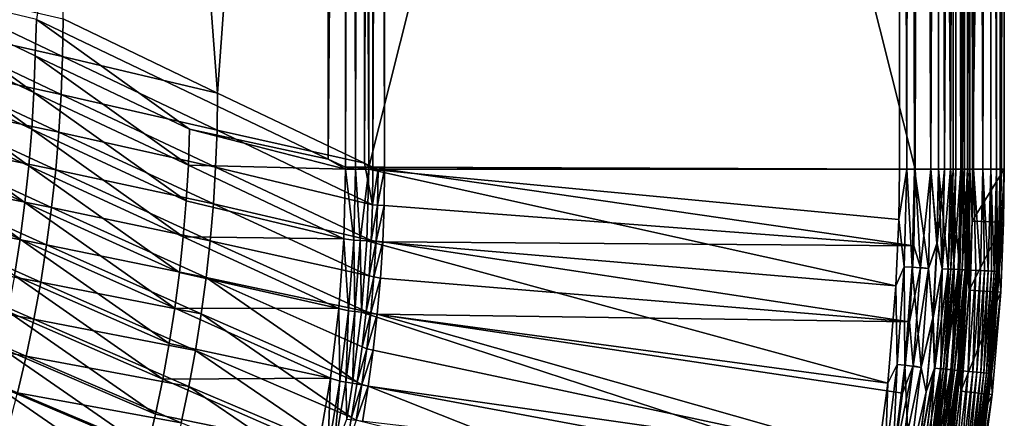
# Model space of a CAD drawing. Header units: metres. Extents: x -900 to 900, y -400 to 400.
# Tile 200 of 243: x 806 to 900, y -224 to -187. Entities that reach past the tile are written whole.
import ezdxf

# ---------------------------------------------------------------- set-up
doc = ezdxf.new("R2010")
doc.units = ezdxf.units.M

msp = doc.modelspace()

# ---------------------------------------------------------------- linework, layer by layer
at = {"layer": 'top'}
for points in [[(835.441956, -199.761124, -35), (835.441956, -0.734328, -35), (807.810669, -186.510361, -84.516914)], [(810.439636, -0.734328, -85.962082), (824.953735, -193.502426, -59.814434), (810.311035, -186.44902, -86.195122)], [(810.439636, -0.734328, -85.962082), (838.886902, -0.734328, -35), (824.953735, -193.502426, -59.814434)], [(838.886902, -0.734328, -35), (838.886902, -200.157028, -35), (824.953735, -193.502426, -59.814434)], [(837.088196, -200.543762, -32.084431), (837.088196, -0.734328, -32.084431), (835.441956, -199.761124, -35)], [(837.088196, -0.734328, -32.084431), (835.441956, -0.734328, -35), (835.441956, -199.761124, -35)], [(837.088196, -0.734328, -32.084431), (837.088196, -200.543762, -32.084431), (837.69043, -0.734328, -31.209976)], [(837.088196, -200.543762, -32.084431), (838.047302, -200.543762, -30.816235), (837.69043, -0.734328, -31.209976)], [(837.69043, -0.734328, -31.209976), (838.047302, -200.543762, -30.816235), (838.437744, -0.734328, -30.4557)], [(838.047302, -200.543762, -30.816235), (839.306519, -200.543762, -29.845343), (838.437744, -0.734328, -30.4557)], [(838.437744, -0.734328, -30.4557), (839.306519, -200.543762, -29.845343), (839.306519, -0.734328, -29.845343)], [(838.886902, -0.734328, -35), (839.700134, -0.734328, -33.560173), (838.886902, -200.157028, -35)], [(839.700134, -0.734328, -33.560173), (839.700134, -200.543762, -33.560173), (838.886902, -200.157028, -35)], [(889.607849, -200.734329, -0.803848), (889.607849, -0.734328, -0.803848), (839.306519, -200.543762, -29.845343)], [(839.306519, -200.543762, -29.845343), (889.607849, -0.734328, -0.803848), (839.306519, -0.734328, -29.845343)], [(840.806519, -200.543762, -32.443417), (839.700134, -200.543762, -33.560173), (840.37323, -0.734328, -32.747837)], [(840.37323, -0.734328, -32.747837), (839.700134, -200.543762, -33.560173), (840.000488, -0.734328, -33.124035)], [(839.700134, -200.543762, -33.560173), (839.700134, -0.734328, -33.560173), (840.000488, -0.734328, -33.124035)], [(840.806519, -0.734328, -32.443417), (840.806519, -200.543762, -32.443417), (840.37323, -0.734328, -32.747837)], [(840.806519, -200.543762, -32.443417), (840.806519, -0.734328, -32.443417), (891.111328, -200.734329, -3.399924)], [(891.111328, -200.734329, -3.399924), (840.806519, -0.734328, -32.443417), (891.111328, -0.734328, -3.399924)], [(890.554504, -0.734328, -0.3623), (889.607849, -0.734328, -0.803848), (890.311768, -200.734329, -0.456723)], [(889.607849, -0.734328, -0.803848), (889.607849, -200.734329, -0.803848), (890.311768, -200.734329, -0.456723)], [(890.554504, -0.734328, -0.3623), (890.311768, -200.734329, -0.456723), (891.054932, -200.734329, -0.204445)], [(891.563354, -0.734328, -0.091617), (890.554504, -0.734328, -0.3623), (891.054932, -200.734329, -0.204445)], [(891.563354, -0.734328, -0.091617), (891.054932, -200.734329, -0.204445), (892.603882, -200.734329)], [(891.111328, -0.734328, -3.399924), (891.582947, -0.734328, -3.180022), (891.111328, -200.734329, -3.399924)], [(891.582947, -0.734328, -3.180022), (892.603882, -200.734329, -3), (891.111328, -200.734329, -3.399924)], [(892.603882, -0.734328), (891.563354, -0.734328, -0.091617), (892.603882, -200.734329)], [(891.582947, -0.734328, -3.180022), (892.08551, -0.734328, -3.04535), (892.603882, -200.734329, -3)], [(892.08551, -0.734328, -3.04535), (892.603882, -0.734328, -3), (892.603882, -200.734329, -3)], [(893.32251, -0.734328, -3), (893.32251, -200.734329, -3), (892.603882, -200.734329, -3)], [(892.603882, -200.734329, -3), (892.603882, -0.734328, -3), (893.32251, -0.734328, -3)], [(892.603882, -0.734328), (892.603882, -200.734329), (893.307678, -0.734328)], [(892.603882, -200.734329), (893.307678, -200.734329), (893.307678, -0.734328)], [(893.307678, -200.734329), (894.471802, -200.734329, -0.114015), (893.307678, -0.734328)], [(894.471802, -200.734329, -0.114015), (895.151855, -0.734328, -0.290434), (893.307678, -0.734328)], [(893.32251, -200.734329, -3), (893.32251, -0.734328, -3), (893.901672, -200.734329, -3.056724)], [(893.32251, -0.734328, -3), (894.807495, -0.734328, -3.395593), (893.901672, -200.734329, -3.056724)], [(893.901672, -200.734329, -3.056724), (894.807495, -0.734328, -3.395593), (894.458801, -200.734329, -3.22474)], [(894.807495, -0.734328, -3.395593), (894.722473, -200.734329, -3.348646), (894.458801, -200.734329, -3.22474)], [(894.471802, -200.734329, -0.114015), (895.591736, -200.734329, -0.451727), (895.151855, -0.734328, -0.290434)], [(894.807495, -0.734328, -3.395593), (894.972778, -200.734329, -3.497662), (894.722473, -200.734329, -3.348646)], [(895.898926, -0.734328, -4.477523), (895.424011, -200.734329, -3.865118), (894.807495, -0.734328, -3.395593)], [(895.424011, -200.734329, -3.865118), (894.972778, -200.734329, -3.497662), (894.807495, -0.734328, -3.395593)], [(895.591736, -200.734329, -0.451727), (896.817444, -0.734328, -1.133617), (895.151855, -0.734328, -0.290434)], [(895.79541, -200.734329, -4.313144), (895.424011, -200.734329, -3.865118), (895.898926, -0.734328, -4.477523)], [(895.591736, -200.734329, -0.451727), (896.624756, -200.734329, -1.0003), (896.817444, -0.734328, -1.133617)], [(896.072815, -200.734329, -4.82471), (895.79541, -200.734329, -4.313144), (895.898926, -0.734328, -4.477523)], [(896.072815, -200.734329, -4.82471), (895.898926, -0.734328, -4.477523), (896.245667, -200.734329, -5.380377)], [(895.898926, -0.734328, -4.477523), (896.307434, -0.734328, -5.959025), (896.245667, -200.734329, -5.380377)], [(896.245667, -200.734329, -5.380377), (896.307434, -0.734328, -5.959025), (896.307434, -200.734329, -5.959025)], [(896.560913, -0.734328, -35), (896.560913, -200.734329, -35), (896.307434, -0.734328, -5.959025)], [(896.560913, -200.734329, -35), (896.307434, -200.734329, -5.959025), (896.307434, -0.734328, -5.959025)], [(899.561035, -0.734328, -35), (896.560913, -200.734329, -35), (896.560913, -0.734328, -35)], [(899.561035, -0.734328, -35), (899.561035, -200.734329, -35), (896.560913, -200.734329, -35)], [(896.624756, -200.734329, -1.0003), (897.531799, -200.734329, -1.738888), (896.817444, -0.734328, -1.133617)], [(896.817444, -0.734328, -1.133617), (897.531799, -200.734329, -1.738888), (898.14325, -0.734328, -2.447921)], [(897.531799, -200.734329, -1.738888), (898.278259, -200.734329, -2.639419), (898.14325, -0.734328, -2.447921)], [(898.14325, -0.734328, -2.447921), (898.278259, -200.734329, -2.639419), (898.835815, -200.734329, -3.667668)], [(898.14325, -0.734328, -2.447921), (898.835815, -200.734329, -3.667668), (899.000977, -0.734328, -4.106106)], [(898.835815, -200.734329, -3.667668), (899.183289, -200.734329, -4.784558), (899.000977, -0.734328, -4.106106)], [(899.000977, -0.734328, -4.106106), (899.183289, -200.734329, -4.784558), (899.307495, -0.734328, -5.947641)], [(899.183289, -200.734329, -4.784558), (899.307495, -200.734329, -5.947641), (899.307495, -0.734328, -5.947641)], [(899.307495, -0.734328, -5.947641), (899.307495, -200.734329, -5.947641), (899.561035, -0.734328, -35)], [(899.307495, -200.734329, -5.947641), (899.561035, -200.734329, -35), (899.561035, -0.734328, -35)], [(807.549866, -193.44429, -84.678253), (793.15863, -182.988968, -111.140617), (793.038696, -186.564667, -111.129784)], [(793.15863, -182.988968, -111.140617), (807.667847, -189.952591, -84.689209), (807.810669, -186.510361, -84.516914)], [(807.667847, -189.952591, -84.689209), (793.15863, -182.988968, -111.140617), (807.549866, -193.44429, -84.678253)], [(795.62738, -186.748413, -112.649635), (795.758484, -183.075516, -112.648987), (810.268311, -190.041718, -86.194626)], [(795.758484, -183.075516, -112.648987), (810.311035, -186.44902, -86.195122), (810.268311, -190.041718, -86.194626)], [(807.347717, -196.932297, -84.66909), (793.038696, -186.564667, -111.129784), (792.833008, -190.136368, -111.12114)], [(807.347717, -196.932297, -84.66909), (807.549866, -193.44429, -84.678253), (793.038696, -186.564667, -111.129784)], [(807.810669, -186.510361, -84.516914), (807.667847, -189.952591, -84.689209), (822.312134, -196.917755, -58.314587)], [(822.312134, -196.917755, -58.314587), (835.441956, -199.761124, -35), (807.810669, -186.510361, -84.516914)], [(810.311035, -186.44902, -86.195122), (824.953735, -193.502426, -59.814434), (810.268311, -190.041718, -86.194626)], [(795.408325, -190.414032, -112.651772), (795.62738, -186.748413, -112.649635), (810.139099, -193.630051, -86.195251)], [(795.62738, -186.748413, -112.649635), (810.268311, -190.041718, -86.194626), (810.139099, -193.630051, -86.195251)], [(807.061584, -200.413773, -84.661751), (792.833008, -190.136368, -111.12114), (792.54187, -193.70079, -111.1147)], [(807.061584, -200.413773, -84.661751), (807.347717, -196.932297, -84.66909), (792.833008, -190.136368, -111.12114)], [(809.92334, -197.211914, -86.19696), (795.101379, -194.070297, -112.65535), (795.408325, -190.414032, -112.651772)], [(810.139099, -193.630051, -86.195251), (809.92334, -197.211914, -86.19696), (795.408325, -190.414032, -112.651772)], [(822.195923, -200.325668, -58.303413), (807.667847, -189.952591, -84.689209), (807.549866, -193.44429, -84.678253)], [(807.667847, -189.952591, -84.689209), (822.195923, -200.325668, -58.303413), (822.312134, -196.917755, -58.314587)], [(810.139099, -193.630051, -86.195251), (810.268311, -190.041718, -86.194626), (824.911438, -197.009903, -59.814198)], [(810.268311, -190.041718, -86.194626), (824.953735, -193.502426, -59.814434), (824.911438, -197.009903, -59.814198)], [(806.691711, -203.886063, -84.656235), (792.54187, -193.70079, -111.1147), (792.165527, -197.254913, -111.110481)], [(806.691711, -203.886063, -84.656235), (807.061584, -200.413773, -84.661751), (792.54187, -193.70079, -111.1147)], [(809.621216, -200.785263, -86.199738), (794.706726, -197.715088, -112.660332), (795.101379, -194.070297, -112.65535)], [(809.92334, -197.211914, -86.19696), (809.621216, -200.785263, -86.199738), (795.101379, -194.070297, -112.65535)], [(821.997009, -203.730255, -58.293613), (807.549866, -193.44429, -84.678253), (807.347717, -196.932297, -84.66909)], [(822.195923, -200.325668, -58.303413), (807.549866, -193.44429, -84.678253), (821.997009, -203.730255, -58.293613)], [(824.783875, -200.514008, -59.814571), (809.92334, -197.211914, -86.19696), (810.139099, -193.630051, -86.195251)], [(824.911438, -197.009903, -59.814198), (824.783875, -200.514008, -59.814571), (810.139099, -193.630051, -86.195251)], [(824.953735, -193.502426, -59.814434), (838.886902, -200.157028, -35), (824.911438, -197.009903, -59.814198)], [(821.715515, -207.129257, -58.285206), (807.347717, -196.932297, -84.66909), (807.061584, -200.413773, -84.661751)], [(821.715515, -207.129257, -58.285206), (821.997009, -203.730255, -58.293613), (807.347717, -196.932297, -84.66909)], [(822.195923, -200.325668, -58.303413), (837.088806, -200.727341, -32.083122), (822.312134, -196.917755, -58.314587)], [(837.088806, -200.727341, -32.083122), (835.441956, -199.761124, -35), (822.312134, -196.917755, -58.314587)], [(806.238281, -207.34729, -84.652527), (792.165527, -197.254913, -111.110481), (791.704224, -200.796829, -111.108444)], [(806.238281, -207.34729, -84.652527), (806.691711, -203.886063, -84.656235), (792.165527, -197.254913, -111.110481)], [(794.224609, -201.346313, -112.666672), (794.706726, -197.715088, -112.660332), (809.232849, -204.348007, -86.203537)], [(794.706726, -197.715088, -112.660332), (809.621216, -200.785263, -86.199738), (809.232849, -204.348007, -86.203537)], [(824.571228, -204.012711, -59.815536), (809.621216, -200.785263, -86.199738), (809.92334, -197.211914, -86.19696)], [(824.783875, -200.514008, -59.814571), (824.571228, -204.012711, -59.815536), (809.92334, -197.211914, -86.19696)], [(824.911438, -197.009903, -59.814198), (839.659851, -204.103729, -33.551121), (824.783875, -200.514008, -59.814571)], [(824.911438, -197.009903, -59.814198), (838.886902, -200.157028, -35), (839.659851, -204.103729, -33.551121)], [(837.088806, -200.727341, -32.083122), (837.088196, -200.543762, -32.084431), (835.441956, -199.761124, -35)], [(821.351501, -210.520477, -58.278202), (807.061584, -200.413773, -84.661751), (806.691711, -203.886063, -84.656235)], [(821.351501, -210.520477, -58.278202), (821.715515, -207.129257, -58.285206), (807.061584, -200.413773, -84.661751)], [(821.997009, -203.730255, -58.293613), (836.942505, -207.342529, -32.043297), (822.195923, -200.325668, -58.303413)], [(836.942505, -207.342529, -32.043297), (837.088806, -200.727341, -32.083122), (822.195923, -200.325668, -58.303413)], [(824.783875, -200.514008, -59.814571), (839.537109, -207.475601, -33.543339), (824.571228, -204.012711, -59.815536)], [(839.659851, -204.103729, -33.551121), (839.537109, -207.475601, -33.543339), (824.783875, -200.514008, -59.814571)], [(837.088806, -200.727341, -32.083122), (838.047729, -200.730713, -30.815765), (837.088196, -200.543762, -32.084431)], [(838.047729, -200.730713, -30.815765), (838.047302, -200.543762, -30.816235), (837.088196, -200.543762, -32.084431)], [(838.047729, -200.730713, -30.815765), (839.306335, -200.734329, -29.845451), (838.047302, -200.543762, -30.816235)], [(839.306335, -200.734329, -29.845451), (839.306519, -200.543762, -29.845343), (838.047302, -200.543762, -30.816235)], [(838.886902, -200.157028, -35), (839.700317, -200.73085, -33.559574), (839.659851, -204.103729, -33.551121)], [(838.886902, -200.157028, -35), (839.700134, -200.543762, -33.560173), (839.700317, -200.73085, -33.559574)], [(839.306335, -200.734329, -29.845451), (889.607849, -200.734329, -0.803848), (839.306519, -200.543762, -29.845343)], [(839.700317, -200.73085, -33.559574), (839.700134, -200.543762, -33.560173), (840.178528, -200.732529, -32.927521)], [(839.700134, -200.543762, -33.560173), (840.806519, -200.543762, -32.443417), (840.178528, -200.732529, -32.927521)], [(840.178528, -200.732529, -32.927521), (840.806519, -200.543762, -32.443417), (840.806335, -200.734329, -32.443527)], [(840.806335, -200.734329, -32.443527), (840.806519, -200.543762, -32.443417), (891.111328, -200.734329, -3.399924)], [(805.701355, -210.795776, -84.650574), (806.238281, -207.34729, -84.652527), (791.704224, -200.796829, -111.108444)], [(793.655151, -204.961899, -112.674324), (794.224609, -201.346313, -112.666672), (808.758484, -207.898071, -86.208328)], [(794.224609, -201.346313, -112.666672), (809.232849, -204.348007, -86.203537), (808.758484, -207.898071, -86.208328)], [(809.232849, -204.348007, -86.203537), (809.621216, -200.785263, -86.199738), (824.27356, -207.503937, -59.817074)], [(809.621216, -200.785263, -86.199738), (824.571228, -204.012711, -59.815536), (824.27356, -207.503937, -59.817074)], [(837.088806, -200.727341, -32.083122), (836.942505, -207.342529, -32.043297), (837.886597, -207.442963, -30.804468)], [(838.047729, -200.730713, -30.815765), (837.088806, -200.727341, -32.083122), (837.886597, -207.442963, -30.804468)], [(838.047729, -200.730713, -30.815765), (837.886597, -207.442963, -30.804468), (838.474731, -207.472656, -30.287724)], [(839.306335, -200.734329, -29.845451), (838.047729, -200.730713, -30.815765), (838.474731, -207.472656, -30.287724)], [(838.474731, -207.472656, -30.287724), (839.127136, -207.507172, -29.852839), (839.306335, -200.734329, -29.845451)], [(839.306335, -200.734329, -29.845451), (839.127136, -207.507172, -29.852839), (889.283508, -211.798798, -0.803848)], [(889.547974, -205.491623, -0.803848), (839.306335, -200.734329, -29.845451), (889.283508, -211.798798, -0.803848)], [(889.547974, -205.491623, -0.803848), (889.607849, -200.734329, -0.803848), (839.306335, -200.734329, -29.845451)], [(839.659851, -204.103729, -33.551121), (839.700317, -200.73085, -33.559574), (840.178528, -200.732529, -32.927521)], [(840.134644, -204.136475, -32.926384), (839.659851, -204.103729, -33.551121), (840.178528, -200.732529, -32.927521)], [(840.178528, -200.732529, -32.927521), (840.806335, -200.734329, -32.443527), (840.134644, -204.136475, -32.926384)], [(840.806335, -200.734329, -32.443527), (840.757385, -204.174149, -32.447369), (840.134644, -204.136475, -32.926384)], [(890.973389, -207.980759, -3.399924), (840.757385, -204.174149, -32.447369), (840.806335, -200.734329, -32.443527)], [(891.111328, -200.734329, -3.399924), (890.973389, -207.980759, -3.399924), (840.806335, -200.734329, -32.443527)], [(889.607849, -200.734329, -0.803848), (889.547974, -205.491623, -0.803848), (890.311768, -200.734329, -0.456723)], [(889.547974, -205.491623, -0.803848), (890.081299, -209.9888, -0.456723), (890.311768, -200.734329, -0.456723)], [(890.311768, -200.734329, -0.456723), (890.081299, -209.9888, -0.456723), (890.823547, -210.025085, -0.204445)], [(891.054932, -200.734329, -0.204445), (890.311768, -200.734329, -0.456723), (890.823547, -210.025085, -0.204445)], [(891.054932, -200.734329, -0.204445), (890.823547, -210.025085, -0.204445), (892.37677, -210.149124)], [(891.598938, -210.062973, -3.101714), (890.973389, -207.980759, -3.399924), (891.111328, -200.734329, -3.399924)], [(892.603882, -200.734329), (891.054932, -200.734329, -0.204445), (892.37677, -210.149124)], [(891.111328, -200.734329, -3.399924), (892.603882, -200.734329, -3), (891.598938, -210.062973, -3.101714)], [(892.603882, -200.734329, -3), (892.372742, -210.148926, -3), (891.598938, -210.062973, -3.101714)], [(892.603882, -200.734329, -3), (893.193604, -207.778915, -3), (892.372742, -210.148926, -3)], [(892.603882, -200.734329), (892.37677, -210.149124), (893.178833, -207.778366)], [(893.32251, -200.734329, -3), (893.193604, -207.778915, -3), (892.603882, -200.734329, -3)], [(893.307678, -200.734329), (892.603882, -200.734329), (893.178833, -207.778366)], [(893.178833, -207.778366), (893.655396, -210.163498, -0.028766), (893.307678, -200.734329)], [(893.665588, -210.163986, -3.056892), (893.193604, -207.778915, -3), (893.901672, -200.734329, -3.056724)], [(893.193604, -207.778915, -3), (893.32251, -200.734329, -3), (893.901672, -200.734329, -3.056724)], [(893.655396, -210.163498, -0.028766), (894.233887, -210.191772, -0.114353), (893.307678, -200.734329)], [(893.307678, -200.734329), (894.233887, -210.191772, -0.114353), (894.471802, -200.734329, -0.114015)], [(893.901672, -200.734329, -3.056724), (894.458801, -200.734329, -3.22474), (893.665588, -210.163986, -3.056892)], [(894.458801, -200.734329, -3.22474), (894.223267, -210.191254, -3.22474), (893.665588, -210.163986, -3.056892)], [(894.458801, -200.734329, -3.22474), (894.722473, -200.734329, -3.348646), (894.223267, -210.191254, -3.22474)], [(894.722473, -200.734329, -3.348646), (894.486816, -210.204132, -3.348771), (894.223267, -210.191254, -3.22474)], [(894.233887, -210.191772, -0.114353), (894.80249, -210.219559, -0.255695), (894.471802, -200.734329, -0.114015)], [(894.471802, -200.734329, -0.114015), (894.80249, -210.219559, -0.255695), (895.354797, -210.246552, -0.451727)], [(895.354797, -210.246552, -0.451727), (895.591736, -200.734329, -0.451727), (894.471802, -200.734329, -0.114015)], [(894.722473, -200.734329, -3.348646), (894.972778, -200.734329, -3.497662), (894.486816, -210.204132, -3.348771)], [(894.972778, -200.734329, -3.497662), (894.736816, -210.216339, -3.497899), (894.486816, -210.204132, -3.348771)], [(894.972778, -200.734329, -3.497662), (895.424011, -200.734329, -3.865118), (894.736816, -210.216339, -3.497899)], [(895.424011, -200.734329, -3.865118), (895.187317, -210.238358, -3.865118), (894.736816, -210.216339, -3.497899)], [(895.424011, -200.734329, -3.865118), (895.79541, -200.734329, -4.313144), (895.187317, -210.238358, -3.865118)], [(895.79541, -200.734329, -4.313144), (895.557983, -210.256485, -4.312942), (895.187317, -210.238358, -3.865118)], [(895.884521, -210.272446, -0.70103), (895.591736, -200.734329, -0.451727), (895.354797, -210.246552, -0.451727)], [(895.79541, -200.734329, -4.313144), (896.072815, -200.734329, -4.82471), (895.557983, -210.256485, -4.312942)], [(896.072815, -200.734329, -4.82471), (895.835327, -210.270035, -4.82471), (895.557983, -210.256485, -4.312942)], [(896.387024, -210.296997, -1.000777), (895.591736, -200.734329, -0.451727), (895.884521, -210.272446, -0.70103)], [(896.387024, -210.296997, -1.000777), (896.624756, -200.734329, -1.0003), (895.591736, -200.734329, -0.451727)], [(896.072815, -200.734329, -4.82471), (896.245667, -200.734329, -5.380377), (895.835327, -210.270035, -4.82471)], [(896.245667, -200.734329, -5.380377), (896.007813, -210.278473, -5.381563), (895.835327, -210.270035, -4.82471)], [(896.245667, -200.734329, -5.380377), (896.307434, -200.734329, -5.959025), (896.007813, -210.278473, -5.381563)], [(896.307434, -200.734329, -5.959025), (896.071899, -210.330643, -5.959025), (896.007813, -210.278473, -5.381563)], [(896.307434, -200.734329, -5.959025), (896.224731, -212.204086, -35), (896.071899, -210.330643, -5.959025)], [(896.498779, -205.665878, -35), (896.224731, -212.204086, -35), (896.307434, -200.734329, -5.959025)], [(896.560913, -200.734329, -35), (896.498779, -205.665878, -35), (896.307434, -200.734329, -5.959025)], [(896.857788, -210.320007, -1.34779), (896.624756, -200.734329, -1.0003), (896.387024, -210.296997, -1.000777)], [(899.561035, -200.734329, -35), (896.498779, -205.665878, -35), (896.560913, -200.734329, -35)], [(899.561035, -200.734329, -35), (899.497986, -205.741074, -35), (896.498779, -205.665878, -35)], [(897.292542, -210.341263, -1.738888), (896.624756, -200.734329, -1.0003), (896.857788, -210.320007, -1.34779)], [(897.292542, -210.341263, -1.738888), (897.531799, -200.734329, -1.738888), (896.624756, -200.734329, -1.0003)], [(897.68689, -210.360535, -2.170691), (897.531799, -200.734329, -1.738888), (897.292542, -210.341263, -1.738888)], [(898.037598, -210.37767, -2.639013), (897.531799, -200.734329, -1.738888), (897.68689, -210.360535, -2.170691)], [(898.037598, -210.37767, -2.639013), (898.278259, -200.734329, -2.639419), (897.531799, -200.734329, -1.738888)], [(898.34137, -210.392517, -3.139467), (898.278259, -200.734329, -2.639419), (898.037598, -210.37767, -2.639013)], [(898.594971, -210.404922, -3.667668), (898.278259, -200.734329, -2.639419), (898.34137, -210.392517, -3.139467)], [(898.594971, -210.404922, -3.667668), (898.835815, -200.734329, -3.667668), (898.278259, -200.734329, -2.639419)], [(898.795593, -210.414719, -4.218875), (898.835815, -200.734329, -3.667668), (898.594971, -210.404922, -3.667668)], [(898.941711, -210.42186, -4.786941), (898.835815, -200.734329, -3.667668), (898.795593, -210.414719, -4.218875)], [(898.941711, -210.42186, -4.786941), (899.183289, -200.734329, -4.784558), (898.835815, -200.734329, -3.667668)], [(899.032227, -210.426285, -5.365363), (899.183289, -200.734329, -4.784558), (898.941711, -210.42186, -4.786941)], [(899.068298, -210.477844, -5.947641), (899.307495, -200.734329, -5.947641), (899.032227, -210.426285, -5.365363)], [(899.032227, -210.426285, -5.365363), (899.307495, -200.734329, -5.947641), (899.183289, -200.734329, -4.784558)], [(899.307495, -200.734329, -5.947641), (899.068298, -210.477844, -5.947641), (899.561035, -200.734329, -35)], [(899.068298, -210.477844, -5.947641), (899.497986, -205.741074, -35), (899.561035, -200.734329, -35)], [(820.905212, -213.902039, -58.272579), (806.691711, -203.886063, -84.656235), (806.238281, -207.34729, -84.652527)], [(820.905212, -213.902039, -58.272579), (821.351501, -210.520477, -58.278202), (806.691711, -203.886063, -84.656235)], [(808.758484, -207.898071, -86.208328), (809.232849, -204.348007, -86.203537), (823.891052, -210.985611, -59.819164)], [(809.232849, -204.348007, -86.203537), (824.27356, -207.503937, -59.817074), (823.891052, -210.985611, -59.819164)], [(836.942505, -207.342529, -32.043297), (821.997009, -203.730255, -58.293613), (821.715515, -207.129257, -58.285206)], [(824.571228, -204.012711, -59.815536), (839.331848, -210.845505, -33.536213), (824.27356, -207.503937, -59.817074)], [(839.537109, -207.475601, -33.543339), (839.331848, -210.845505, -33.536213), (824.571228, -204.012711, -59.815536)], [(839.537109, -207.475601, -33.543339), (839.659851, -204.103729, -33.551121), (840.134644, -204.136475, -32.926384)], [(840.006104, -207.542648, -32.925335), (839.537109, -207.475601, -33.543339), (840.134644, -204.136475, -32.926384)], [(840.134644, -204.136475, -32.926384), (840.757385, -204.174149, -32.447369), (840.006104, -207.542648, -32.925335)], [(840.757385, -204.174149, -32.447369), (840.62439, -207.611755, -32.450905), (840.006104, -207.542648, -32.925335)], [(840.757385, -204.174149, -32.447369), (890.973389, -207.980759, -3.399924), (840.62439, -207.611755, -32.450905)], [(808.198364, -211.433395, -86.214088), (792.998779, -208.559753, -112.683258), (793.655151, -204.961899, -112.674324)], [(808.758484, -207.898071, -86.208328), (808.198364, -211.433395, -86.214088), (793.655151, -204.961899, -112.674324)], [(889.547974, -205.491623, -0.803848), (889.283508, -211.798798, -0.803848), (890.081299, -209.9888, -0.456723)], [(899.497986, -205.741074, -35), (896.224731, -212.204086, -35), (896.498779, -205.665878, -35)], [(899.497986, -205.741074, -35), (899.219727, -212.378952, -35), (896.224731, -212.204086, -35)], [(899.497986, -205.741074, -35), (899.068298, -210.477844, -5.947641), (899.219727, -212.378952, -35)], [(836.470459, -213.950562, -32.009953), (821.715515, -207.129257, -58.285206), (821.351501, -210.520477, -58.278202)], [(836.470459, -213.950562, -32.009953), (836.942505, -207.342529, -32.043297), (821.715515, -207.129257, -58.285206)], [(820.37677, -217.272141, -58.268307), (806.238281, -207.34729, -84.652527), (805.701355, -210.795776, -84.650574)], [(820.37677, -217.272141, -58.268307), (820.905212, -213.902039, -58.272579), (806.238281, -207.34729, -84.652527)], [(823.423889, -214.455704, -59.821796), (808.198364, -211.433395, -86.214088), (808.758484, -207.898071, -86.208328)], [(823.891052, -210.985611, -59.819164), (823.423889, -214.455704, -59.821796), (808.758484, -207.898071, -86.208328)], [(824.27356, -207.503937, -59.817074), (839.043701, -214.212402, -33.529736), (823.891052, -210.985611, -59.819164)], [(839.331848, -210.845505, -33.536213), (839.043701, -214.212402, -33.529736), (824.27356, -207.503937, -59.817074)], [(836.942505, -207.342529, -32.043297), (836.470459, -213.950562, -32.009953), (837.391479, -214.154984, -30.794786)], [(837.886597, -207.442963, -30.804468), (836.942505, -207.342529, -32.043297), (837.391479, -214.154984, -30.794786)], [(837.886597, -207.442963, -30.804468), (837.391479, -214.154984, -30.794786), (837.970581, -214.212158, -30.286932)], [(838.474731, -207.472656, -30.287724), (837.886597, -207.442963, -30.804468), (837.970581, -214.212158, -30.286932)], [(837.970581, -214.212158, -30.286932), (838.615112, -214.274445, -29.859097), (838.474731, -207.472656, -30.287724)], [(838.615112, -214.274445, -29.859097), (839.127136, -207.507172, -29.852839), (838.474731, -207.472656, -30.287724)], [(839.127136, -207.507172, -29.852839), (838.615112, -214.274445, -29.859097), (888.514221, -221.03038, -0.803848)], [(889.283508, -211.798798, -0.803848), (839.127136, -207.507172, -29.852839), (888.514221, -221.03038, -0.803848)], [(839.331848, -210.845505, -33.536213), (839.537109, -207.475601, -33.543339), (840.006104, -207.542648, -32.925335)], [(839.793396, -210.948624, -32.924366), (839.331848, -210.845505, -33.536213), (840.006104, -207.542648, -32.925335)], [(840.006104, -207.542648, -32.925335), (840.62439, -207.611755, -32.450905), (839.793396, -210.948624, -32.924366)], [(840.62439, -207.611755, -32.450905), (840.407593, -211.04512, -32.454144), (839.793396, -210.948624, -32.924366)], [(840.62439, -207.611755, -32.450905), (890.559692, -215.21669, -3.399924), (840.407593, -211.04512, -32.454144)], [(890.973389, -207.980759, -3.399924), (890.559692, -215.21669, -3.399924), (840.62439, -207.611755, -32.450905)], [(890.559692, -215.21669, -3.399924), (890.973389, -207.980759, -3.399924), (891.598938, -210.062973, -3.101714)], [(893.193604, -207.778915, -3), (892.807129, -214.814087, -3), (892.372742, -210.148926, -3)], [(893.178833, -207.778366), (892.37677, -210.149124), (892.792358, -214.812988)], [(893.178833, -207.778366), (892.792358, -214.812988), (893.655396, -210.163498, -0.028766)], [(892.807129, -214.814087, -3), (893.193604, -207.778915, -3), (893.665588, -210.163986, -3.056892)], [(807.552795, -214.95195, -86.220772), (792.255798, -212.137802, -112.69342), (792.998779, -208.559753, -112.683258)], [(808.198364, -211.433395, -86.214088), (807.552795, -214.95195, -86.220772), (792.998779, -208.559753, -112.683258)], [(889.283508, -211.798798, -0.803848), (889.392639, -219.242432, -0.456723), (890.081299, -209.9888, -0.456723)], [(890.081299, -209.9888, -0.456723), (889.392639, -219.242432, -0.456723), (890.132202, -219.314987, -0.204445)], [(890.823547, -210.025085, -0.204445), (890.081299, -209.9888, -0.456723), (890.132202, -219.314987, -0.204445)], [(890.823547, -210.025085, -0.204445), (890.132202, -219.314987, -0.204445), (891.68396, -219.541229)], [(892.37677, -210.149124), (890.823547, -210.025085, -0.204445), (891.68396, -219.541229)], [(805.701355, -210.795776, -84.650574), (805.081116, -214.229828, -84.65033), (819.766418, -220.628967, -58.265354)], [(819.766418, -220.628967, -58.265354), (820.37677, -217.272141, -58.268307), (805.701355, -210.795776, -84.650574)], [(820.905212, -213.902039, -58.272579), (836.470459, -213.950562, -32.009953), (821.351501, -210.520477, -58.278202)], [(823.891052, -210.985611, -59.819164), (838.217163, -220.933228, -33.518673), (823.423889, -214.455704, -59.821796)], [(839.043701, -214.212402, -33.529736), (838.672241, -217.575317, -33.523891), (823.891052, -210.985611, -59.819164)], [(823.891052, -210.985611, -59.819164), (838.672241, -217.575317, -33.523891), (838.217163, -220.933228, -33.518673)], [(839.043701, -214.212402, -33.529736), (839.331848, -210.845505, -33.536213), (839.793396, -210.948624, -32.924366)], [(839.496826, -214.352005, -32.923473), (839.043701, -214.212402, -33.529736), (839.793396, -210.948624, -32.924366)], [(839.793396, -210.948624, -32.924366), (840.407593, -211.04512, -32.454144), (839.496826, -214.352005, -32.923473)], [(890.904785, -219.390778, -3.101714), (890.559692, -215.21669, -3.399924), (891.598938, -210.062973, -3.101714)], [(891.598938, -210.062973, -3.101714), (892.372742, -210.148926, -3), (890.904785, -219.390778, -3.101714)], [(892.372742, -210.148926, -3), (891.679993, -219.540833, -3), (890.904785, -219.390778, -3.101714)], [(892.372742, -210.148926, -3), (892.807129, -214.814087, -3), (891.679993, -219.540833, -3)], [(892.37677, -210.149124), (891.68396, -219.541229), (892.792358, -214.812988)], [(892.792358, -214.812988), (892.953796, -219.591797, -0.028766), (893.655396, -210.163498, -0.028766)], [(892.963928, -219.592789, -3.056892), (892.807129, -214.814087, -3), (893.665588, -210.163986, -3.056892)], [(893.655396, -210.163498, -0.028766), (892.953796, -219.591797, -0.028766), (893.530151, -219.648346, -0.114353)], [(893.665588, -210.163986, -3.056892), (894.223267, -210.191254, -3.22474), (892.963928, -219.592789, -3.056892)], [(894.223267, -210.191254, -3.22474), (893.519592, -219.647308, -3.22474), (892.963928, -219.592789, -3.056892)], [(894.223267, -210.191254, -3.22474), (894.486816, -210.204132, -3.348771), (893.519592, -219.647308, -3.22474)], [(894.486816, -210.204132, -3.348771), (893.782166, -219.673065, -3.348771), (893.519592, -219.647308, -3.22474)], [(893.530151, -219.648346, -0.114353), (894.233887, -210.191772, -0.114353), (893.655396, -210.163498, -0.028766)], [(894.09668, -219.703918, -0.255695), (894.233887, -210.191772, -0.114353), (893.530151, -219.648346, -0.114353)], [(894.486816, -210.204132, -3.348771), (894.736816, -210.216339, -3.497899), (893.782166, -219.673065, -3.348771)], [(894.736816, -210.216339, -3.497899), (894.03125, -219.697495, -3.497899), (893.782166, -219.673065, -3.348771)], [(894.736816, -210.216339, -3.497899), (895.187317, -210.238358, -3.865118), (894.03125, -219.697495, -3.497899)], [(895.187317, -210.238358, -3.865118), (894.480103, -219.741531, -3.865118), (894.03125, -219.697495, -3.497899)], [(894.09668, -219.703918, -0.255695), (894.80249, -210.219559, -0.255695), (894.233887, -210.191772, -0.114353)], [(894.646973, -219.757904, -0.451727), (894.80249, -210.219559, -0.255695), (894.09668, -219.703918, -0.255695)], [(895.187317, -210.238358, -3.865118), (895.557983, -210.256485, -4.312942), (894.480103, -219.741531, -3.865118)], [(895.557983, -210.256485, -4.312942), (894.849426, -219.777771, -4.312942), (894.480103, -219.741531, -3.865118)], [(894.80249, -210.219559, -0.255695), (894.646973, -219.757904, -0.451727), (895.354797, -210.246552, -0.451727)], [(895.354797, -210.246552, -0.451727), (894.646973, -219.757904, -0.451727), (895.174805, -219.809692, -0.70103)], [(895.557983, -210.256485, -4.312942), (895.835327, -210.270035, -4.82471), (894.849426, -219.777771, -4.312942)], [(895.835327, -210.270035, -4.82471), (895.125732, -219.804871, -4.82471), (894.849426, -219.777771, -4.312942)], [(895.835327, -210.270035, -4.82471), (896.007813, -210.278473, -5.381563), (895.125732, -219.804871, -4.82471)], [(896.007813, -210.278473, -5.381563), (895.297607, -219.821732, -5.381563), (895.125732, -219.804871, -4.82471)], [(895.174805, -219.809692, -0.70103), (895.884521, -210.272446, -0.70103), (895.354797, -210.246552, -0.451727)], [(895.675415, -219.858795, -1.000777), (895.884521, -210.272446, -0.70103), (895.174805, -219.809692, -0.70103)], [(896.007813, -210.278473, -5.381563), (896.071899, -210.330643, -5.959025), (895.297607, -219.821732, -5.381563)], [(896.071899, -210.330643, -5.959025), (895.365723, -219.903854, -5.959025), (895.297607, -219.821732, -5.381563)], [(896.071899, -210.330643, -5.959025), (895.42688, -221.778488, -35), (895.365723, -219.903854, -5.959025)], [(896.224731, -212.204086, -35), (895.42688, -221.778488, -35), (896.071899, -210.330643, -5.959025)], [(895.675415, -219.858795, -1.000777), (896.387024, -210.296997, -1.000777), (895.884521, -210.272446, -0.70103)], [(896.144531, -219.904816, -1.34779), (896.387024, -210.296997, -1.000777), (895.675415, -219.858795, -1.000777)], [(896.144531, -219.904816, -1.34779), (896.857788, -210.320007, -1.34779), (896.387024, -210.296997, -1.000777)], [(896.577637, -219.947311, -1.738888), (896.857788, -210.320007, -1.34779), (896.144531, -219.904816, -1.34779)], [(896.577637, -219.947311, -1.738888), (897.292542, -210.341263, -1.738888), (896.857788, -210.320007, -1.34779)], [(896.970642, -219.98587, -2.170691), (897.292542, -210.341263, -1.738888), (896.577637, -219.947311, -1.738888)], [(896.970642, -219.98587, -2.170691), (897.68689, -210.360535, -2.170691), (897.292542, -210.341263, -1.738888)], [(897.320007, -220.020142, -2.639013), (897.68689, -210.360535, -2.170691), (896.970642, -219.98587, -2.170691)], [(897.320007, -220.020142, -2.639013), (898.037598, -210.37767, -2.639013), (897.68689, -210.360535, -2.170691)], [(897.622681, -220.049835, -3.139467), (898.037598, -210.37767, -2.639013), (897.320007, -220.020142, -2.639013)], [(897.622681, -220.049835, -3.139467), (898.34137, -210.392517, -3.139467), (898.037598, -210.37767, -2.639013)], [(897.875366, -220.074631, -3.667668), (898.34137, -210.392517, -3.139467), (897.622681, -220.049835, -3.139467)], [(897.875366, -220.074631, -3.667668), (898.594971, -210.404922, -3.667668), (898.34137, -210.392517, -3.139467)], [(898.075256, -220.094238, -4.218875), (898.594971, -210.404922, -3.667668), (897.875366, -220.074631, -3.667668)], [(898.075256, -220.094238, -4.218875), (898.795593, -210.414719, -4.218875), (898.594971, -210.404922, -3.667668)], [(898.220825, -220.108521, -4.786941), (898.795593, -210.414719, -4.218875), (898.075256, -220.094238, -4.218875)], [(898.220825, -220.108521, -4.786941), (898.941711, -210.42186, -4.786941), (898.795593, -210.414719, -4.218875)], [(898.311035, -220.117371, -5.365363), (898.941711, -210.42186, -4.786941), (898.220825, -220.108521, -4.786941)], [(898.311035, -220.117371, -5.365363), (899.032227, -210.426285, -5.365363), (898.941711, -210.42186, -4.786941)], [(898.351318, -220.197906, -5.947641), (899.032227, -210.426285, -5.365363), (898.311035, -220.117371, -5.365363)], [(898.351318, -220.197906, -5.947641), (899.068298, -210.477844, -5.947641), (899.032227, -210.426285, -5.365363)], [(899.068298, -210.477844, -5.947641), (898.351318, -220.197906, -5.947641), (899.219727, -212.378952, -35)], [(808.198364, -211.433395, -86.214088), (822.872375, -217.912155, -59.824951), (807.552795, -214.95195, -86.220772)], [(823.423889, -214.455704, -59.821796), (822.872375, -217.912155, -59.824951), (808.198364, -211.433395, -86.214088)], [(840.407593, -211.04512, -32.454144), (840.107117, -214.472153, -32.457088), (839.496826, -214.352005, -32.923473)], [(890.559692, -215.21669, -3.399924), (840.107117, -214.472153, -32.457088), (840.407593, -211.04512, -32.454144)], [(889.283508, -211.798798, -0.803848), (888.514221, -221.03038, -0.803848), (889.392639, -219.242432, -0.456723)], [(806.822205, -218.45166, -86.228363), (791.426575, -215.694, -112.704773), (792.255798, -212.137802, -112.69342)], [(807.552795, -214.95195, -86.220772), (806.822205, -218.45166, -86.228363), (792.255798, -212.137802, -112.69342)], [(899.219727, -212.378952, -35), (895.42688, -221.778488, -35), (896.224731, -212.204086, -35)], [(899.219727, -212.378952, -35), (898.409607, -222.101273, -35), (895.42688, -221.778488, -35)], [(899.219727, -212.378952, -35), (898.351318, -220.197906, -5.947641), (898.409607, -222.101273, -35)], [(819.07428, -223.970734, -58.263687), (805.081116, -214.229828, -84.65033), (804.377747, -217.647766, -84.651756)], [(805.081116, -214.229828, -84.65033), (819.07428, -223.970734, -58.263687), (819.766418, -220.628967, -58.265354)], [(820.37677, -217.272141, -58.268307), (835.669861, -220.543503, -31.982853), (820.905212, -213.902039, -58.272579)], [(835.669861, -220.543503, -31.982853), (836.470459, -213.950562, -32.009953), (820.905212, -213.902039, -58.272579)], [(823.423889, -214.455704, -59.821796), (837.67804, -224.285141, -33.514072), (822.872375, -217.912155, -59.824951)], [(838.217163, -220.933228, -33.518673), (837.67804, -224.285141, -33.514072), (823.423889, -214.455704, -59.821796)], [(836.470459, -213.950562, -32.009953), (835.669861, -220.543503, -31.982853), (836.565735, -220.847626, -30.786724)], [(837.391479, -214.154984, -30.794786), (836.470459, -213.950562, -32.009953), (836.565735, -220.847626, -30.786724)], [(837.391479, -214.154984, -30.794786), (836.565735, -220.847626, -30.786724), (837.13562, -220.931931, -30.28627)], [(837.970581, -214.212158, -30.286932), (837.391479, -214.154984, -30.794786), (837.13562, -220.931931, -30.28627)], [(837.13562, -220.931931, -30.28627), (837.767822, -221.024963, -29.86421), (837.970581, -214.212158, -30.286932)], [(837.767822, -221.024963, -29.86421), (838.615112, -214.274445, -29.859097), (837.970581, -214.212158, -30.286932)], [(838.615112, -214.274445, -29.859097), (837.767822, -221.024963, -29.86421), (887.293213, -230.21315, -0.803848)], [(888.514221, -221.03038, -0.803848), (838.615112, -214.274445, -29.859097), (887.293213, -230.21315, -0.803848)], [(838.672241, -217.575317, -33.523891), (839.043701, -214.212402, -33.529736), (839.496826, -214.352005, -32.923473)], [(839.116821, -217.750397, -32.922657), (838.672241, -217.575317, -33.523891), (839.496826, -214.352005, -32.923473)], [(839.496826, -214.352005, -32.923473), (840.107117, -214.472153, -32.457088), (839.116821, -217.750397, -32.922657)], [(840.107117, -214.472153, -32.457088), (839.723206, -217.890854, -32.45974), (839.116821, -217.750397, -32.922657)], [(840.107117, -214.472153, -32.457088), (889.088013, -228.416321, -3.399924), (839.723206, -217.890854, -32.45974)], [(890.559692, -215.21669, -3.399924), (889.922791, -221.974228, -3.399924), (840.107117, -214.472153, -32.457088)], [(889.922791, -221.974228, -3.399924), (889.088013, -228.416321, -3.399924), (840.107117, -214.472153, -32.457088)], [(807.552795, -214.95195, -86.220772), (822.236816, -221.352936, -59.828609), (806.822205, -218.45166, -86.228363)], [(822.872375, -217.912155, -59.824951), (822.236816, -221.352936, -59.828609), (807.552795, -214.95195, -86.220772)], [(890.904785, -219.390778, -3.101714), (889.922791, -221.974228, -3.399924), (890.559692, -215.21669, -3.399924)], [(892.807129, -214.814087, -3), (892.163574, -221.830399, -3), (891.679993, -219.540833, -3)], [(892.792358, -214.812988), (891.68396, -219.541229), (892.148865, -221.828751)], [(892.792358, -214.812988), (892.148865, -221.828751), (892.953796, -219.591797, -0.028766)], [(892.963928, -219.592789, -3.056892), (892.163574, -221.830399, -3), (892.807129, -214.814087, -3)], [(791.426575, -215.694, -112.704773), (806.822205, -218.45166, -86.228363), (806.006897, -221.930496, -86.236816)], [(835.669861, -220.543503, -31.982853), (820.37677, -217.272141, -58.268307), (819.766418, -220.628967, -58.265354)], [(818.300598, -227.295563, -58.263294), (804.377747, -217.647766, -84.651756), (803.591431, -221.047729, -84.654831)], [(818.300598, -227.295563, -58.263294), (819.07428, -223.970734, -58.263687), (804.377747, -217.647766, -84.651756)], [(806.822205, -218.45166, -86.228363), (821.517578, -224.776016, -59.832752), (806.006897, -221.930496, -86.236816)], [(822.236816, -221.352936, -59.828609), (821.517578, -224.776016, -59.832752), (806.822205, -218.45166, -86.228363)], [(822.872375, -217.912155, -59.824951), (837.054688, -227.629852, -33.510078), (822.236816, -221.352936, -59.828609)], [(837.67804, -224.285141, -33.514072), (837.054688, -227.629852, -33.510078), (822.872375, -217.912155, -59.824951)], [(838.217163, -220.933228, -33.518673), (838.672241, -217.575317, -33.523891), (839.116821, -217.750397, -32.922657)], [(838.653809, -221.141388, -32.921921), (838.217163, -220.933228, -33.518673), (839.116821, -217.750397, -32.922657)], [(839.116821, -217.750397, -32.922657), (839.723206, -217.890854, -32.45974), (838.653809, -221.141388, -32.921921)], [(839.723206, -217.890854, -32.45974), (839.25592, -221.299149, -32.462105), (838.653809, -221.141388, -32.921921)], [(889.088013, -228.416321, -3.399924), (839.25592, -221.299149, -32.462105), (839.723206, -217.890854, -32.45974)], [(889.392639, -219.242432, -0.456723), (888.250183, -228.469086, -0.456723), (888.985291, -228.577805, -0.204445)], [(888.514221, -221.03038, -0.803848), (888.250183, -228.469086, -0.456723), (889.392639, -219.242432, -0.456723)], [(890.132202, -219.314987, -0.204445), (889.392639, -219.242432, -0.456723), (888.985291, -228.577805, -0.204445)], [(890.132202, -219.314987, -0.204445), (888.985291, -228.577805, -0.204445), (890.531128, -228.888031)], [(889.753174, -228.691376, -3.101714), (889.088013, -228.416321, -3.399924), (890.904785, -219.390778, -3.101714)], [(889.088013, -228.416321, -3.399924), (889.922791, -221.974228, -3.399924), (890.904785, -219.390778, -3.101714)], [(890.904785, -219.390778, -3.101714), (891.679993, -219.540833, -3), (889.753174, -228.691376, -3.101714)], [(891.68396, -219.541229), (890.132202, -219.314987, -0.204445), (890.531128, -228.888031)], [(891.679993, -219.540833, -3), (890.527161, -228.887436, -3), (889.753174, -228.691376, -3.101714)], [(891.679993, -219.540833, -3), (892.163574, -221.830399, -3), (890.527161, -228.887436, -3)], [(891.68396, -219.541229), (890.531128, -228.888031), (892.148865, -221.828751)], [(892.148865, -221.828751), (891.249207, -228.816299), (892.953796, -219.591797, -0.028766)], [(892.953796, -219.591797, -0.028766), (891.249207, -228.816299), (891.789734, -228.992599, -0.028766)], [(891.799866, -228.994095, -3.056892), (891.263794, -228.818481, -3), (892.963928, -219.592789, -3.056892)], [(891.263794, -228.818481, -3), (892.163574, -221.830399, -3), (892.963928, -219.592789, -3.056892)], [(892.36261, -229.077332, -0.114353), (892.953796, -219.591797, -0.028766), (891.789734, -228.992599, -0.028766)], [(892.963928, -219.592789, -3.056892), (893.519592, -219.647308, -3.22474), (891.799866, -228.994095, -3.056892)], [(893.519592, -219.647308, -3.22474), (892.352112, -229.07579, -3.22474), (891.799866, -228.994095, -3.056892)], [(893.519592, -219.647308, -3.22474), (893.782166, -219.673065, -3.348771), (892.352112, -229.07579, -3.22474)], [(893.782166, -219.673065, -3.348771), (892.613098, -229.114395, -3.348771), (892.352112, -229.07579, -3.22474)], [(892.953796, -219.591797, -0.028766), (892.36261, -229.077332, -0.114353), (893.530151, -219.648346, -0.114353)], [(893.530151, -219.648346, -0.114353), (892.36261, -229.077332, -0.114353), (892.925781, -229.160629, -0.255695)], [(893.782166, -219.673065, -3.348771), (894.03125, -219.697495, -3.497899), (892.613098, -229.114395, -3.348771)], [(894.03125, -219.697495, -3.497899), (892.860718, -229.151001, -3.497899), (892.613098, -229.114395, -3.348771)], [(894.03125, -219.697495, -3.497899), (894.480103, -219.741531, -3.865118), (892.860718, -229.151001, -3.497899)], [(894.480103, -219.741531, -3.865118), (893.306824, -229.216995, -3.865118), (892.860718, -229.151001, -3.497899)], [(892.925781, -229.160629, -0.255695), (894.09668, -219.703918, -0.255695), (893.530151, -219.648346, -0.114353)], [(893.472656, -229.241516, -0.451727), (894.09668, -219.703918, -0.255695), (892.925781, -229.160629, -0.255695)], [(894.480103, -219.741531, -3.865118), (894.849426, -219.777771, -4.312942), (893.306824, -229.216995, -3.865118)], [(894.849426, -219.777771, -4.312942), (893.67395, -229.271286, -4.312942), (893.306824, -229.216995, -3.865118)], [(893.472656, -229.241516, -0.451727), (894.646973, -219.757904, -0.451727), (894.09668, -219.703918, -0.255695)], [(893.997314, -229.319122, -0.70103), (894.646973, -219.757904, -0.451727), (893.472656, -229.241516, -0.451727)], [(894.849426, -219.777771, -4.312942), (895.125732, -219.804871, -4.82471), (893.67395, -229.271286, -4.312942)], [(895.125732, -219.804871, -4.82471), (893.948547, -229.311905, -4.82471), (893.67395, -229.271286, -4.312942)], [(895.125732, -219.804871, -4.82471), (895.297607, -219.821732, -5.381563), (893.948547, -229.311905, -4.82471)], [(895.297607, -219.821732, -5.381563), (894.119385, -229.337173, -5.381563), (893.948547, -229.311905, -4.82471)], [(894.646973, -219.757904, -0.451727), (893.997314, -229.319122, -0.70103), (895.174805, -219.809692, -0.70103)], [(895.174805, -219.809692, -0.70103), (893.997314, -229.319122, -0.70103), (894.494934, -229.392715, -1.000777)], [(895.297607, -219.821732, -5.381563), (895.365723, -219.903854, -5.959025), (894.119385, -229.337173, -5.381563)], [(895.365723, -219.903854, -5.959025), (894.190674, -229.430862, -5.959025), (894.119385, -229.337173, -5.381563)], [(895.42688, -221.778488, -35), (894.1604, -231.302231, -35), (895.365723, -219.903854, -5.959025)], [(895.365723, -219.903854, -5.959025), (894.1604, -231.302231, -35), (894.190674, -229.430862, -5.959025)], [(894.494934, -229.392715, -1.000777), (895.675415, -219.858795, -1.000777), (895.174805, -219.809692, -0.70103)], [(894.961182, -229.461685, -1.34779), (895.675415, -219.858795, -1.000777), (894.494934, -229.392715, -1.000777)], [(894.961182, -229.461685, -1.34779), (896.144531, -219.904816, -1.34779), (895.675415, -219.858795, -1.000777)], [(895.391663, -229.52536, -1.738888), (896.144531, -219.904816, -1.34779), (894.961182, -229.461685, -1.34779)], [(895.391663, -229.52536, -1.738888), (896.577637, -219.947311, -1.738888), (896.144531, -219.904816, -1.34779)], [(895.782288, -229.58313, -2.170691), (896.577637, -219.947311, -1.738888), (895.391663, -229.52536, -1.738888)], [(895.782288, -229.58313, -2.170691), (896.970642, -219.98587, -2.170691), (896.577637, -219.947311, -1.738888)], [(896.129578, -229.634491, -2.639013), (896.970642, -219.98587, -2.170691), (895.782288, -229.58313, -2.170691)], [(896.129578, -229.634491, -2.639013), (897.320007, -220.020142, -2.639013), (896.970642, -219.98587, -2.170691)], [(896.430359, -229.678986, -3.139467), (897.320007, -220.020142, -2.639013), (896.129578, -229.634491, -2.639013)], [(896.430359, -229.678986, -3.139467), (897.622681, -220.049835, -3.139467), (897.320007, -220.020142, -2.639013)], [(896.681519, -229.716125, -3.667668), (897.622681, -220.049835, -3.139467), (896.430359, -229.678986, -3.139467)], [(896.681519, -229.716125, -3.667668), (897.875366, -220.074631, -3.667668), (897.622681, -220.049835, -3.139467)], [(896.880188, -229.745514, -4.218875), (897.875366, -220.074631, -3.667668), (896.681519, -229.716125, -3.667668)], [(896.880188, -229.745514, -4.218875), (898.075256, -220.094238, -4.218875), (897.875366, -220.074631, -3.667668)], [(897.024902, -229.766922, -4.786941), (898.075256, -220.094238, -4.218875), (896.880188, -229.745514, -4.218875)], [(897.024902, -229.766922, -4.786941), (898.220825, -220.108521, -4.786941), (898.075256, -220.094238, -4.218875)], [(897.114563, -229.780182, -5.365363), (898.220825, -220.108521, -4.786941), (897.024902, -229.766922, -4.786941)], [(897.114563, -229.780182, -5.365363), (898.311035, -220.117371, -5.365363), (898.220825, -220.108521, -4.786941)], [(897.158203, -229.871063, -5.947641), (898.311035, -220.117371, -5.365363), (897.114563, -229.780182, -5.365363)], [(897.158203, -229.871063, -5.947641), (898.351318, -220.197906, -5.947641), (898.311035, -220.117371, -5.365363)], [(898.351318, -220.197906, -5.947641), (897.158203, -229.871063, -5.947641), (898.409607, -222.101273, -35)], [(803.591431, -221.047729, -84.654831), (802.72229, -224.427795, -84.659523), (817.445496, -230.601593, -58.26416)], [(817.445496, -230.601593, -58.26416), (818.300598, -227.295563, -58.263294), (803.591431, -221.047729, -84.654831)], [(819.766418, -220.628967, -58.265354), (819.07428, -223.970734, -58.263687), (834.537781, -227.113174, -31.961765)], [(834.537781, -227.113174, -31.961765), (835.669861, -220.543503, -31.982853), (819.766418, -220.628967, -58.265354)], [(835.669861, -220.543503, -31.982853), (834.537781, -227.113174, -31.961765), (835.41272, -227.50177, -30.780293)], [(836.565735, -220.847626, -30.786724), (835.669861, -220.543503, -31.982853), (835.41272, -227.50177, -30.780293)], [(836.565735, -220.847626, -30.786724), (835.41272, -227.50177, -30.780293), (835.973206, -227.612854, -30.28574)], [(837.13562, -220.931931, -30.28627), (836.565735, -220.847626, -30.786724), (835.973206, -227.612854, -30.28574)], [(835.973206, -227.612854, -30.28574), (837.209534, -224.437286, -29.866362), (837.13562, -220.931931, -30.28627)], [(837.209534, -224.437286, -29.866362), (837.767822, -221.024963, -29.86421), (837.13562, -220.931931, -30.28627)], [(887.293213, -230.21315, -0.803848), (837.767822, -221.024963, -29.86421), (837.209534, -224.437286, -29.866362)], [(837.67804, -224.285141, -33.514072), (838.217163, -220.933228, -33.518673), (838.653809, -221.141388, -32.921921)], [(838.108154, -224.522598, -32.921265), (837.67804, -224.285141, -33.514072), (838.653809, -221.141388, -32.921921)], [(838.653809, -221.141388, -32.921921), (839.25592, -221.299149, -32.462105), (838.108154, -224.522598, -32.921265)], [(888.514221, -221.03038, -0.803848), (887.293213, -230.21315, -0.803848), (888.250183, -228.469086, -0.456723)], [(820.715149, -228.179367, -59.837364), (805.107361, -225.386459, -86.246101), (806.006897, -221.930496, -86.236816)], [(821.517578, -224.776016, -59.832752), (820.715149, -228.179367, -59.837364), (806.006897, -221.930496, -86.236816)], [(822.236816, -221.352936, -59.828609), (836.347595, -230.965012, -33.50668), (821.517578, -224.776016, -59.832752)], [(837.054688, -227.629852, -33.510078), (836.347595, -230.965012, -33.50668), (822.236816, -221.352936, -59.828609)], [(839.25592, -221.299149, -32.462105), (838.705444, -224.694992, -32.464188), (838.108154, -224.522598, -32.921265)], [(838.705444, -224.694992, -32.464188), (839.25592, -221.299149, -32.462105), (863.176697, -230.794678, -17.935678)], [(839.25592, -221.299149, -32.462105), (889.088013, -228.416321, -3.399924), (863.176697, -230.794678, -17.935678)], [(892.163574, -221.830399, -3), (891.263794, -228.818481, -3), (890.527161, -228.887436, -3)], [(892.148865, -221.828751), (890.531128, -228.888031), (891.249207, -228.816299)], [(898.409607, -222.101273, -35), (894.1604, -231.302231, -35), (895.42688, -221.778488, -35)], [(898.409607, -222.101273, -35), (897.123474, -231.772141, -35), (894.1604, -231.302231, -35)], [(898.409607, -222.101273, -35), (897.158203, -229.871063, -5.947641), (897.123474, -231.772141, -35)], [(819.07428, -223.970734, -58.263687), (818.300598, -227.295563, -58.263294), (834.537781, -227.113174, -31.961765)], [(837.054688, -227.629852, -33.510078), (837.67804, -224.285141, -33.514072), (838.108154, -224.522598, -32.921265)]]:
    msp.add_3dface(points, dxfattribs=at)

doc.saveas('drawing.dxf')
